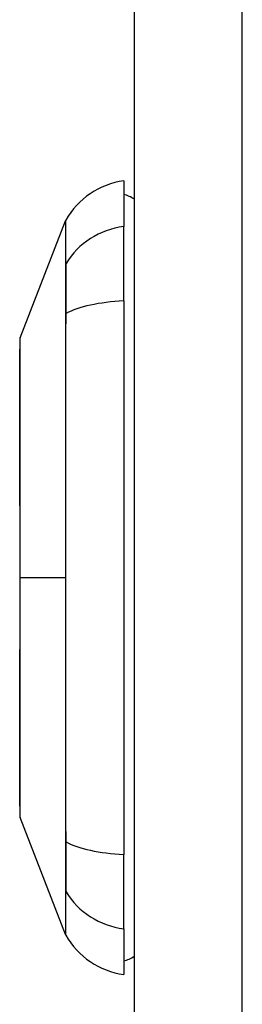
# Model space of a CAD drawing. Header units: inches. Extents: x 4 to 134, y 7 to 73.
# Tile 96 of 104: x 68.079 to 68.411, y 46.689 to 48.154. Entities that reach past the tile are written whole.
import ezdxf

# ---------------------------------------------------------------- set-up
doc = ezdxf.new("R2010")
doc.units = ezdxf.units.IN
doc.header["$MEASUREMENT"] = 0
doc.layers.add('Visible Edges(ANSI)', color=7, linetype='Continuous', lineweight=25)
doc.layers.add('Visible Tangent Edges(ANSI)', color=7, linetype='Continuous', lineweight=25)

msp = doc.modelspace()

# ---------------------------------------------------------------- linework, layer by layer
at = {"layer": 'Visible Edges(ANSI)'}
for p, q in [((68.2496, 51.4124), (68.2496, 15.9314)), ((68.2339, 47.914), (68.2339, 47.8459)), ((68.0793, 47.6803), (68.147, 47.8543)), ((68.2339, 47.7352), (68.2339, 47.8459)), ((68.2339, 47.7352), (68.2339, 46.9117)), ((68.147, 46.7926), (68.0793, 46.9665)), ((68.2339, 46.8009), (68.2339, 46.9117)), ((68.2339, 46.8009), (68.2339, 46.7329))]:
    msp.add_line(p, q, dxfattribs=at)
at = {"layer": 'Visible Edges(ANSI)', "flags": 128}
msp.add_lwpolyline([(68.079, 47.6785), (68.079, 47.6781), (68.079, 47.6768), (68.079, 47.6747), (68.079, 47.6717), (68.079, 47.6679), (68.079, 47.6633), (68.0789, 47.6578), (68.0789, 47.6515), (68.0789, 47.6445), (68.0789, 47.6366), (68.0789, 47.628), (68.0788, 47.6187), (68.0788, 47.6087), (68.0788, 47.598), (68.0788, 47.5867), (68.0788, 47.5747), (68.0788, 47.5621), (68.0788, 47.549), (68.0788, 47.5353), (68.0788, 47.521), (68.0789, 47.5063), (68.0789, 47.4911), (68.0789, 47.4755), (68.0789, 47.4595), (68.0789, 47.4433), (68.079, 47.4268), (68.079, 47.41), (68.079, 47.393), (68.079, 47.3758), (68.079, 47.3585), (68.079, 47.3411), (68.079, 47.3237), (68.079, 47.3063), (68.079, 47.2889), (68.079, 47.2716), (68.079, 47.2543), (68.079, 47.2373), (68.079, 47.2204), (68.0789, 47.2038), (68.0789, 47.1876), (68.0789, 47.1717), (68.0789, 47.1561), (68.0789, 47.1409), (68.0788, 47.1261), (68.0788, 47.1117), (68.0788, 47.0979), (68.0788, 47.0847), (68.0788, 47.0721), (68.0788, 47.0602), (68.0788, 47.0488), (68.0788, 47.0381), (68.0788, 47.0281), (68.0789, 47.0188), (68.0789, 47.0103), (68.0789, 47.0024), (68.0789, 46.9953), (68.0789, 46.989), (68.079, 46.9836), (68.079, 46.9789), (68.079, 46.9751), (68.079, 46.9722), (68.079, 46.97), (68.079, 46.9687), (68.079, 46.9683)], dxfattribs=at)
at = {"layer": 'Visible Edges(ANSI)'}
for centre, radius, start, end in [((68.2502, 47.797), 0.1181, 97.9413, 150.2709), ((68.226, 47.8549), 0.0394, 53.1301, 78.463), ((68.1562, 47.8507), 0.00984, 150.2709, 158.7495), ((68.0839, 47.6785), 0.00492, 158.7495, 179.7912), ((68.0839, 46.9683), 0.00492, 180.2088, 201.2505), ((68.1562, 46.7962), 0.00984, 201.2505, 209.7291), ((68.2502, 46.8499), 0.1181, 209.7291, 262.0587), ((68.226, 46.7919), 0.0394, 281.537, 306.8699)]:
    msp.add_arc(centre, radius, start, end, dxfattribs=at)
at = {"layer": 'Visible Tangent Edges(ANSI)'}
for p, q in [((68.4106, 15.9314), (68.4106, 51.4124)), ((68.1469, 47.7891), (68.1469, 47.7889)), ((68.1469, 47.7158), (68.1469, 47.7154)), ((68.079, 47.3234), (68.0793, 47.3234)), ((68.147, 47.3234), (68.0793, 47.3234)), ((68.1469, 46.9315), (68.1469, 46.931)), ((68.1469, 46.8579), (68.1469, 46.8578))]:
    msp.add_line(p, q, dxfattribs=at)
at = {"layer": 'Visible Tangent Edges(ANSI)', "flags": 128}
for points in [[(68.147, 47.8543), (68.147, 47.8541), (68.147, 47.8538), (68.147, 47.8532), (68.147, 47.8524), (68.147, 47.8514), (68.147, 47.8502), (68.147, 47.8487), (68.147, 47.847), (68.147, 47.845), (68.147, 47.8428), (68.147, 47.8405), (68.147, 47.8378), (68.147, 47.835), (68.147, 47.8319), (68.147, 47.8286), (68.1469, 47.8251), (68.1469, 47.8213), (68.1469, 47.8174), (68.1469, 47.8132), (68.1469, 47.8088), (68.1469, 47.8042), (68.1469, 47.7994), (68.1469, 47.7944), (68.1469, 47.7891)], [(68.1479, 47.791), (68.1478, 47.7962), (68.1478, 47.8012), (68.1478, 47.806), (68.1478, 47.8106), (68.1478, 47.8149), (68.1478, 47.8191), (68.1478, 47.823), (68.1477, 47.8267), (68.1477, 47.8302), (68.1477, 47.8335), (68.1477, 47.8365), (68.1477, 47.8393), (68.1477, 47.8419), (68.1477, 47.8443), (68.1477, 47.8464), (68.1477, 47.8484), (68.1476, 47.8501), (68.1476, 47.8515), (68.1476, 47.8528), (68.1476, 47.8538), (68.1476, 47.8546), (68.1476, 47.8551), (68.1476, 47.8555), (68.1476, 47.8556)], [(68.1479, 47.7165), (68.1479, 47.7208), (68.1479, 47.725), (68.1479, 47.7292), (68.1479, 47.7333), (68.1479, 47.7373), (68.1479, 47.7412), (68.1479, 47.745), (68.1479, 47.7487), (68.1479, 47.7523), (68.1479, 47.7559), (68.1479, 47.7592), (68.1479, 47.7625), (68.1479, 47.7657), (68.1479, 47.7687), (68.1479, 47.7716), (68.1479, 47.7743), (68.1479, 47.777), (68.1479, 47.7794), (68.1479, 47.7817), (68.1479, 47.7839), (68.1479, 47.7859), (68.1479, 47.7878), (68.1479, 47.7895), (68.1479, 47.791)], [(68.1469, 47.7889), (68.1469, 47.7874), (68.1469, 47.7857), (68.1469, 47.7838), (68.1469, 47.7818), (68.1469, 47.7797), (68.1469, 47.7774), (68.1469, 47.775), (68.1469, 47.7724), (68.1469, 47.7697), (68.1469, 47.7668), (68.1469, 47.7639), (68.1469, 47.7608), (68.1469, 47.7576), (68.1469, 47.7543), (68.1469, 47.7508), (68.1469, 47.7473), (68.1469, 47.7437), (68.1469, 47.7399), (68.1469, 47.7361), (68.1469, 47.7322), (68.1469, 47.7282), (68.1469, 47.7241), (68.1469, 47.72), (68.1469, 47.7158)], [(68.1469, 47.7154), (68.1469, 47.6997), (68.1469, 47.6838), (68.1469, 47.668), (68.1469, 47.652), (68.1469, 47.636), (68.1469, 47.6199), (68.1469, 47.6038), (68.1469, 47.5876), (68.147, 47.5714), (68.147, 47.5551), (68.147, 47.5387), (68.147, 47.5223), (68.147, 47.5058), (68.147, 47.4894), (68.147, 47.4728), (68.147, 47.4563), (68.147, 47.4397), (68.147, 47.4231), (68.147, 47.4065), (68.147, 47.3899), (68.147, 47.3733), (68.147, 47.3566), (68.147, 47.34), (68.147, 47.3234)], [(68.1479, 46.9303), (68.1478, 46.962), (68.1478, 46.994), (68.1478, 47.0262), (68.1477, 47.0588), (68.1477, 47.0915), (68.1477, 47.1245), (68.1477, 47.1576), (68.1477, 47.1908), (68.1476, 47.224), (68.1476, 47.2573), (68.1476, 47.2906), (68.1476, 47.3239), (68.1476, 47.3572), (68.1476, 47.3904), (68.1476, 47.4237), (68.1477, 47.4569), (68.1477, 47.49), (68.1477, 47.523), (68.1477, 47.5558), (68.1477, 47.5885), (68.1478, 47.6208), (68.1478, 47.653), (68.1478, 47.6849), (68.1479, 47.7165)], [(68.079, 47.598), (68.079, 47.6045), (68.079, 47.6107), (68.079, 47.6166), (68.0791, 47.6223), (68.0791, 47.6278), (68.0791, 47.6331), (68.0791, 47.6381), (68.0791, 47.6428), (68.0792, 47.6473), (68.0792, 47.6515), (68.0792, 47.6554), (68.0792, 47.659), (68.0792, 47.6624), (68.0793, 47.6655), (68.0793, 47.6683), (68.0793, 47.6708), (68.0793, 47.673), (68.0793, 47.6749), (68.0793, 47.6766), (68.0793, 47.6779), (68.0793, 47.6789), (68.0793, 47.6797), (68.0793, 47.6801), (68.0793, 47.6803)], [(68.079, 47.551), (68.079, 47.5531), (68.079, 47.5552), (68.079, 47.5573), (68.079, 47.5594), (68.079, 47.5615), (68.079, 47.5636), (68.079, 47.5656), (68.079, 47.5676), (68.0789, 47.5696), (68.0789, 47.5716), (68.0789, 47.5736), (68.0789, 47.5756), (68.0789, 47.5776), (68.0789, 47.5795), (68.0789, 47.5814), (68.079, 47.5833), (68.079, 47.5852), (68.079, 47.5871), (68.079, 47.589), (68.079, 47.5908), (68.079, 47.5926), (68.079, 47.5945), (68.079, 47.5963), (68.079, 47.598)], [(68.0793, 47.3234), (68.0793, 47.3337), (68.0793, 47.3439), (68.0793, 47.3542), (68.0793, 47.3645), (68.0793, 47.3747), (68.0793, 47.3849), (68.0793, 47.395), (68.0793, 47.4051), (68.0793, 47.4151), (68.0793, 47.425), (68.0792, 47.4348), (68.0792, 47.4444), (68.0792, 47.454), (68.0792, 47.4636), (68.0792, 47.473), (68.0791, 47.4822), (68.0791, 47.4914), (68.0791, 47.5004), (68.0791, 47.5093), (68.0791, 47.518), (68.079, 47.5265), (68.079, 47.5348), (68.079, 47.543), (68.079, 47.551)], [(68.079, 47.0959), (68.079, 47.1039), (68.079, 47.1121), (68.079, 47.1205), (68.0791, 47.129), (68.0791, 47.1377), (68.0791, 47.1466), (68.0791, 47.1556), (68.0791, 47.1647), (68.0792, 47.174), (68.0792, 47.1834), (68.0792, 47.1928), (68.0792, 47.2024), (68.0792, 47.2121), (68.0793, 47.2219), (68.0793, 47.2318), (68.0793, 47.2418), (68.0793, 47.2519), (68.0793, 47.262), (68.0793, 47.2722), (68.0793, 47.2824), (68.0793, 47.2927), (68.0793, 47.3029), (68.0793, 47.3132), (68.0793, 47.3234)], [(68.147, 47.3234), (68.147, 47.3069), (68.147, 47.2903), (68.147, 47.2737), (68.147, 47.2571), (68.147, 47.2405), (68.147, 47.2239), (68.147, 47.2073), (68.147, 47.1907), (68.147, 47.1742), (68.147, 47.1577), (68.147, 47.1412), (68.147, 47.1247), (68.147, 47.1083), (68.147, 47.0919), (68.147, 47.0756), (68.1469, 47.0593), (68.1469, 47.0431), (68.1469, 47.0269), (68.1469, 47.0108), (68.1469, 46.9948), (68.1469, 46.9788), (68.1469, 46.963), (68.1469, 46.9472), (68.1469, 46.9315)], [(68.079, 47.0488), (68.079, 47.0506), (68.079, 47.0524), (68.079, 47.0542), (68.079, 47.056), (68.079, 47.0579), (68.079, 47.0597), (68.079, 47.0616), (68.079, 47.0635), (68.0789, 47.0654), (68.0789, 47.0673), (68.0789, 47.0693), (68.0789, 47.0712), (68.0789, 47.0732), (68.0789, 47.0752), (68.0789, 47.0772), (68.079, 47.0792), (68.079, 47.0812), (68.079, 47.0833), (68.079, 47.0853), (68.079, 47.0874), (68.079, 47.0895), (68.079, 47.0916), (68.079, 47.0937), (68.079, 47.0959)], [(68.0793, 46.9666), (68.0793, 46.9667), (68.0793, 46.9672), (68.0793, 46.9679), (68.0793, 46.9689), (68.0793, 46.9703), (68.0793, 46.9719), (68.0793, 46.9739), (68.0793, 46.9761), (68.0793, 46.9786), (68.0793, 46.9814), (68.0792, 46.9845), (68.0792, 46.9878), (68.0792, 46.9915), (68.0792, 46.9954), (68.0792, 46.9996), (68.0791, 47.0041), (68.0791, 47.0088), (68.0791, 47.0138), (68.0791, 47.019), (68.0791, 47.0245), (68.079, 47.0302), (68.079, 47.0362), (68.079, 47.0424), (68.079, 47.0488)], [(68.1469, 46.931), (68.1469, 46.9268), (68.1469, 46.9227), (68.1469, 46.9186), (68.1469, 46.9147), (68.1469, 46.9108), (68.1469, 46.9069), (68.1469, 46.9032), (68.1469, 46.8996), (68.1469, 46.896), (68.1469, 46.8926), (68.1469, 46.8893), (68.1469, 46.8861), (68.1469, 46.883), (68.1469, 46.88), (68.1469, 46.8772), (68.1469, 46.8745), (68.1469, 46.8719), (68.1469, 46.8694), (68.1469, 46.8672), (68.1469, 46.865), (68.1469, 46.863), (68.1469, 46.8612), (68.1469, 46.8595), (68.1469, 46.8579)], [(68.1479, 46.8559), (68.1479, 46.8574), (68.1479, 46.8591), (68.1479, 46.8609), (68.1479, 46.8629), (68.1479, 46.8651), (68.1479, 46.8674), (68.1479, 46.8699), (68.1479, 46.8725), (68.1479, 46.8753), (68.1479, 46.8781), (68.1479, 46.8812), (68.1479, 46.8843), (68.1479, 46.8876), (68.1479, 46.891), (68.1479, 46.8945), (68.1479, 46.8981), (68.1479, 46.9019), (68.1479, 46.9057), (68.1479, 46.9096), (68.1479, 46.9136), (68.1479, 46.9177), (68.1479, 46.9218), (68.1479, 46.926), (68.1479, 46.9303)], [(68.1469, 46.8578), (68.1469, 46.8525), (68.1469, 46.8475), (68.1469, 46.8426), (68.1469, 46.838), (68.1469, 46.8336), (68.1469, 46.8294), (68.1469, 46.8255), (68.1469, 46.8218), (68.147, 46.8182), (68.147, 46.8149), (68.147, 46.8119), (68.147, 46.809), (68.147, 46.8064), (68.147, 46.804), (68.147, 46.8019), (68.147, 46.7999), (68.147, 46.7982), (68.147, 46.7967), (68.147, 46.7955), (68.147, 46.7944), (68.147, 46.7936), (68.147, 46.7931), (68.147, 46.7927), (68.147, 46.7926)], [(68.1476, 46.7913), (68.1476, 46.7914), (68.1476, 46.7917), (68.1476, 46.7923), (68.1476, 46.7931), (68.1476, 46.7941), (68.1476, 46.7953), (68.1476, 46.7968), (68.1477, 46.7985), (68.1477, 46.8004), (68.1477, 46.8026), (68.1477, 46.8049), (68.1477, 46.8075), (68.1477, 46.8103), (68.1477, 46.8134), (68.1477, 46.8166), (68.1477, 46.8201), (68.1478, 46.8238), (68.1478, 46.8277), (68.1478, 46.8319), (68.1478, 46.8362), (68.1478, 46.8408), (68.1478, 46.8456), (68.1478, 46.8506), (68.1479, 46.8559)]]:
    msp.add_lwpolyline(points, dxfattribs=at)
at = {"layer": 'Visible Tangent Edges(ANSI)'}
for centre, major_axis, ratio, start_param, end_param in [((68.2502, 47.7352), (-0.1181, 0), 0.946806, 4.850991, 5.760348), ((68.1564, 47.7863), (-0.00984, -0.00009), 0.948405, 5.751701, 5.992347), ((68.2502, 47.6975), (-0.1181, 0), 0.321806, 4.850991, 5.760348), ((68.1564, 47.7149), (-0.00984, 0.00003), 0.317047, 5.761322, 6.001968), ((68.1564, 46.9319), (-0.00984, -0.00003), 0.317047, 0.281217, 0.521863), ((68.2502, 46.9493), (-0.1181, 0), 0.321806, 0.522838, 1.432195), ((68.1564, 46.8605), (-0.00984, 0.00009), 0.948405, 0.290838, 0.531485), ((68.2502, 46.9117), (-0.1181, 0), 0.946806, 0.522838, 1.432195)]:
    msp.add_ellipse(centre, major_axis=major_axis, ratio=ratio, start_param=start_param, end_param=end_param, dxfattribs=at)

doc.saveas('drawing.dxf')
